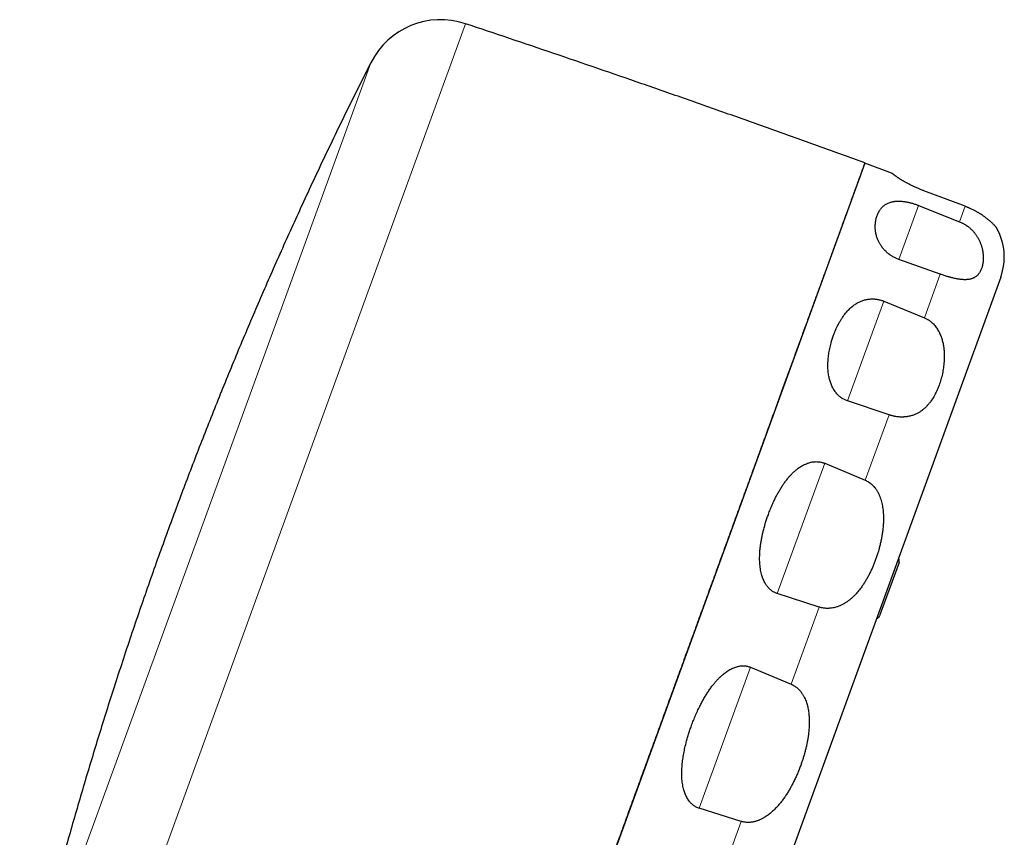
# Model space of a CAD drawing. Header units: millimetres. Extents: x 8 to 495, y 12 to 550.
# Tile 40 of 40: x 445 to 495, y 508 to 550. Entities that reach past the tile are written whole.
import ezdxf

# ---------------------------------------------------------------- set-up
doc = ezdxf.new("R2010")
doc.units = ezdxf.units.MM

msp = doc.modelspace()

# ---------------------------------------------------------------- linework, layer by layer
at = {"color": 8, "linetype": 'Continuous', "lineweight": 0}
for p, q in [((467.53, 549.56), (447.737, 495.18)), ((444.782, 498.357), (462.695, 547.572)), ((489.639, 537.536), (490.641, 540.289)), ((493.013, 540.244), (492.728, 539.461)), ((491.753, 536.782), (490.942, 534.553)), ((487.012, 530.32), (488.864, 535.406)), ((489.139, 529.602), (487.926, 526.267)), ((483.433, 520.487), (485.852, 527.133)), ((485.571, 519.798), (484.139, 515.864)), ((479.447, 509.534), (482.065, 516.728)), ((481.591, 508.862), (480.159, 504.928))]:
    msp.add_line(p, q, dxfattribs=at)
at = {"color": 7, "linetype": 'Continuous', "lineweight": 30}
for p, q in [((487.908, 542.453), (467.387, 486.071)), ((489.308, 541.915), (487.908, 542.453)), ((489.308, 541.915), (489.31, 541.914)), ((493.013, 540.244), (490.913, 541.036)), ((490.641, 540.289), (492.728, 539.461)), ((491.753, 536.782), (489.639, 537.536)), ((494.836, 536.636), (476.433, 486.074)), ((488.864, 535.406), (490.942, 534.553)), ((489.139, 529.602), (487.012, 530.32)), ((485.852, 527.133), (487.926, 526.267)), ((489.645, 522.08), (488.653, 519.355)), ((485.571, 519.798), (483.433, 520.487)), ((482.065, 516.728), (484.139, 515.864)), ((481.591, 508.862), (479.447, 509.534))]:
    msp.add_line(p, q, dxfattribs=at)
for centre, radius, start, end in [((466.264, 545.766), 4, 71.5452, 153.1639), ((492.017, 537.662), 3, 340, 29.9503), ((489.41, 522.166), 0.25, 340, 33.1301), ((488.418, 519.441), 0.25, 286.8699, 340)]:
    msp.add_arc(centre, radius, start, end, dxfattribs=at)
for points, knots in [([(487.901, 542.456), (487.144, 542.73), (485.629, 543.28), (483.355, 544.096), (481.078, 544.905), (478.799, 545.708), (476.531, 546.498), (474.274, 547.278), (472.028, 548.046), (469.781, 548.807), (468.28, 549.309), (467.53, 549.56)], [0, 0, 0, 0, 0.111998, 0.223997, 0.335998, 0.447999, 0.560001, 0.670002, 0.780003, 0.890002, 1, 1, 1, 1]), ([(462.695, 547.572), (462.489, 547.164), (462.078, 546.347), (461.47, 545.117), (460.87, 543.884), (460.278, 542.647), (459.693, 541.406), (459.127, 540.184), (458.579, 538.984), (458.049, 537.803), (457.526, 536.62), (457.01, 535.433), (456.5, 534.244), (455.998, 533.051), (455.503, 531.856), (455.015, 530.658), (454.534, 529.457), (454.063, 528.261), (453.601, 527.069), (453.15, 525.881), (452.705, 524.692), (452.414, 523.897), (452.268, 523.499)], [0, 0, 0, 0, 0.0522404, 0.1044894, 0.1567461, 0.2090096, 0.2612786, 0.3135523, 0.3628423, 0.4121347, 0.4614286, 0.5107231, 0.5600175, 0.6093108, 0.6586023, 0.707891, 0.7571761, 0.8064567, 0.8548522, 0.9032418, 0.9516247, 1, 1, 1, 1]), ([(487.9, 542.455), (487.901, 542.455), (487.901, 542.456), (487.898, 542.449), (487.893, 542.435), (487.885, 542.412), (487.874, 542.381), (487.859, 542.341), (487.842, 542.294), (487.821, 542.237), (487.798, 542.173), (487.771, 542.1), (487.742, 542.02), (487.711, 541.933), (487.677, 541.84), (487.64, 541.739), (487.601, 541.631), (487.558, 541.515), (487.513, 541.39), (487.465, 541.257), (487.413, 541.116), (487.359, 540.968), (487.303, 540.812), (487.243, 540.648), (487.18, 540.476), (487.115, 540.297), (487.047, 540.11), (486.976, 539.915), (486.902, 539.71), (486.824, 539.498), (486.744, 539.277), (486.661, 539.05), (486.577, 538.818), (486.491, 538.582), (486.404, 538.343), (486.315, 538.098), (486.223, 537.846), (486.128, 537.586), (486.031, 537.318), (485.93, 537.041), (485.827, 536.759), (485.722, 536.47), (485.615, 536.174), (485.505, 535.873), (485.393, 535.565), (485.279, 535.251), (485.162, 534.932), (485.043, 534.603), (484.92, 534.265), (484.794, 533.919), (484.665, 533.566), (484.535, 533.207), (484.404, 532.848), (484.274, 532.49), (484.143, 532.132), (484.011, 531.769), (483.878, 531.402), (483.742, 531.029), (483.604, 530.651), (483.464, 530.267), (483.323, 529.879), (483.18, 529.486), (483.034, 529.086), (482.886, 528.677), (482.734, 528.261), (482.581, 527.84), (482.427, 527.416), (482.271, 526.987), (482.112, 526.552), (481.953, 526.114), (481.792, 525.671), (481.629, 525.225), (481.468, 524.783), (481.308, 524.343), (481.149, 523.907), (480.99, 523.468), (480.829, 523.026), (480.667, 522.581), (480.504, 522.133), (480.34, 521.682), (480.175, 521.229), (480.009, 520.773), (479.841, 520.312), (479.671, 519.845), (479.499, 519.371), (479.326, 518.896), (479.153, 518.42), (478.978, 517.942), (478.803, 517.461), (478.628, 516.978), (478.452, 516.494), (478.275, 516.01), (478.106, 515.544), (477.943, 515.097), (477.787, 514.669), (477.632, 514.241), (477.476, 513.813), (477.32, 513.384), (477.163, 512.955), (477.007, 512.525), (476.85, 512.095), (476.694, 511.666), (476.536, 511.232), (476.376, 510.792), (476.215, 510.348), (476.053, 509.904), (475.892, 509.462), (475.731, 509.019), (475.57, 508.578), (475.41, 508.138), (475.256, 507.713), (475.107, 507.305), (474.964, 506.912), (474.822, 506.521), (474.679, 506.129), (474.536, 505.735), (474.392, 505.341), (474.249, 504.948), (474.107, 504.558), (473.973, 504.191), (473.848, 503.846), (473.731, 503.525), (473.615, 503.206), (473.5, 502.889), (473.385, 502.574), (473.258, 502.225), (473.118, 501.841), (472.967, 501.424), (472.816, 501.011), (472.667, 500.601), (472.519, 500.194), (472.372, 499.79), (472.226, 499.39), (472.088, 499.012), (471.958, 498.655), (471.836, 498.318), (471.715, 497.985), (471.589, 497.639), (471.459, 497.281), (471.324, 496.912), (471.191, 496.547), (471.06, 496.187), (470.931, 495.83), (470.802, 495.477), (470.674, 495.126), (470.549, 494.781), (470.425, 494.441), (470.303, 494.106), (470.183, 493.776), (470.065, 493.452), (469.949, 493.133), (469.835, 492.82), (469.723, 492.511), (469.612, 492.208), (469.503, 491.908), (469.397, 491.616), (469.293, 491.33), (469.191, 491.052), (469.093, 490.781), (468.997, 490.518), (468.904, 490.262), (468.813, 490.012), (468.724, 489.769), (468.638, 489.533), (468.555, 489.304), (468.473, 489.078), (468.392, 488.856), (468.313, 488.639), (468.237, 488.43), (468.165, 488.232), (468.096, 488.042), (468.031, 487.863), (467.968, 487.691), (467.909, 487.528), (467.852, 487.373), (467.799, 487.227), (467.749, 487.088), (467.718, 487.003), (467.702, 486.96)], [0, 0, 0, 0, 0.002026, 0.007882, 0.013738, 0.019595, 0.025452, 0.031307, 0.037266, 0.043226, 0.049187, 0.055147, 0.061105, 0.06682, 0.072536, 0.078252, 0.083968, 0.089682, 0.095496, 0.101311, 0.107127, 0.112942, 0.118755, 0.124611, 0.130467, 0.136324, 0.142181, 0.148036, 0.153995, 0.159955, 0.165916, 0.171876, 0.177835, 0.183549, 0.189265, 0.194981, 0.200697, 0.206412, 0.212231, 0.218052, 0.223873, 0.229694, 0.235513, 0.241332, 0.247153, 0.252974, 0.258795, 0.264614, 0.270603, 0.276594, 0.282584, 0.288575, 0.294564, 0.300278, 0.305994, 0.31171, 0.317426, 0.323141, 0.328895, 0.33465, 0.340406, 0.346161, 0.351915, 0.35783, 0.363746, 0.369663, 0.375579, 0.381494, 0.387453, 0.393413, 0.399374, 0.405334, 0.411293, 0.417007, 0.422723, 0.428439, 0.434155, 0.43987, 0.445624, 0.451379, 0.457135, 0.46289, 0.468644, 0.474559, 0.480475, 0.486392, 0.492308, 0.498223, 0.504182, 0.510142, 0.516103, 0.522063, 0.528022, 0.533276, 0.53853, 0.543785, 0.54904, 0.554294, 0.559578, 0.564864, 0.57015, 0.575435, 0.580719, 0.586221, 0.591723, 0.597224, 0.602726, 0.608249, 0.613774, 0.619298, 0.624822, 0.629804, 0.634786, 0.639769, 0.644751, 0.649842, 0.654934, 0.660026, 0.665118, 0.670209, 0.674466, 0.678724, 0.682981, 0.687209, 0.691438, 0.695666, 0.701389, 0.707112, 0.712836, 0.718558, 0.724306, 0.730055, 0.735803, 0.741551, 0.746533, 0.751516, 0.756498, 0.76148, 0.767195, 0.772911, 0.778627, 0.784343, 0.790057, 0.795871, 0.801686, 0.807502, 0.813317, 0.81913, 0.824986, 0.830842, 0.836699, 0.842556, 0.848411, 0.85437, 0.86033, 0.866291, 0.872251, 0.87821, 0.884124, 0.89004, 0.895956, 0.901871, 0.907813, 0.913757, 0.9197, 0.925643, 0.931937, 0.938231, 0.944483, 0.950736, 0.956878, 0.963021, 0.969163, 0.975305, 0.981479, 0.987653, 0.993827, 1, 1, 1, 1]), ([(490.913, 541.036), (490.907, 541.039), (490.876, 541.05), (490.82, 541.072), (490.745, 541.102), (490.671, 541.133), (490.594, 541.165), (490.516, 541.199), (490.437, 541.235), (490.361, 541.271), (490.284, 541.308), (490.206, 541.347), (490.13, 541.386), (490.058, 541.425), (489.994, 541.46), (489.936, 541.492), (489.884, 541.522), (489.836, 541.551), (489.791, 541.578), (489.748, 541.604), (489.708, 541.629), (489.671, 541.653), (489.632, 541.679), (489.592, 541.706), (489.551, 541.733), (489.515, 541.759), (489.483, 541.782), (489.453, 541.803), (489.427, 541.823), (489.404, 541.84), (489.384, 541.856), (489.366, 541.869), (489.351, 541.881), (489.338, 541.892), (489.327, 541.9), (489.319, 541.907), (489.313, 541.911), (489.31, 541.914), (489.308, 541.915), (489.308, 541.915), (489.308, 541.915)], [0, 0, 0, 0, 0.00414, 0.021378, 0.03874, 0.056485, 0.074355, 0.094727, 0.115256, 0.136222, 0.157313, 0.182507, 0.207851, 0.233586, 0.259425, 0.282307, 0.305239, 0.328298, 0.351392, 0.374859, 0.398353, 0.421918, 0.445503, 0.478742, 0.512023, 0.545409, 0.578824, 0.612545, 0.646288, 0.68009, 0.713909, 0.748586, 0.783278, 0.818011, 0.852756, 0.887639, 0.922532, 0.957458, 0.992395, 1, 1, 1, 1]), ([(488.528, 539.771), (488.54, 539.802), (488.564, 539.864), (488.606, 539.949), (488.651, 540.027), (488.7, 540.098), (488.755, 540.165), (488.812, 540.224), (488.87, 540.275), (488.929, 540.319), (488.992, 540.36), (489.062, 540.397), (489.132, 540.427), (489.202, 540.451), (489.272, 540.47), (489.341, 540.485), (489.408, 540.496), (489.472, 540.503), (489.54, 540.507), (489.611, 540.509), (489.683, 540.508), (489.758, 540.504), (489.836, 540.497), (489.918, 540.486), (489.998, 540.474), (490.073, 540.46), (490.143, 540.444), (490.215, 540.427), (490.289, 540.408), (490.364, 540.386), (490.441, 540.361), (490.519, 540.335), (490.585, 540.31), (490.626, 540.295), (490.641, 540.289)], [0, 0, 0, 0, 0.056573, 0.113146, 0.164488, 0.215851, 0.26721, 0.318545, 0.360375, 0.402245, 0.444116, 0.485961, 0.527771, 0.561108, 0.594455, 0.627785, 0.653291, 0.678821, 0.704342, 0.729837, 0.753369, 0.776977, 0.800586, 0.824147, 0.84764, 0.865311, 0.883024, 0.900727, 0.918385, 0.936178, 0.954033, 0.971882, 0.989666, 1, 1, 1, 1]), ([(494.617, 539.16), (494.616, 539.16), (494.615, 539.161), (494.608, 539.17), (494.596, 539.183), (494.58, 539.202), (494.56, 539.224), (494.537, 539.249), (494.509, 539.278), (494.476, 539.312), (494.437, 539.351), (494.392, 539.394), (494.349, 539.434), (494.311, 539.469), (494.279, 539.497), (494.244, 539.527), (494.206, 539.559), (494.164, 539.593), (494.119, 539.628), (494.071, 539.665), (494.019, 539.704), (493.963, 539.744), (493.898, 539.789), (493.836, 539.83), (493.779, 539.866), (493.735, 539.893), (493.688, 539.921), (493.638, 539.95), (493.587, 539.979), (493.528, 540.011), (493.461, 540.046), (493.385, 540.084), (493.305, 540.122), (493.233, 540.154), (493.171, 540.181), (493.119, 540.202), (493.066, 540.224), (493.031, 540.237), (493.013, 540.244)], [0, 0, 0, 0, 0.050037, 0.100125, 0.150366, 0.200663, 0.243775, 0.286926, 0.330208, 0.37354, 0.417485, 0.461498, 0.505749, 0.527919, 0.550102, 0.574091, 0.598101, 0.622186, 0.646299, 0.670766, 0.695273, 0.719918, 0.744619, 0.774955, 0.790189, 0.805445, 0.820956, 0.836494, 0.852123, 0.867786, 0.888074, 0.908457, 0.929162, 0.949993, 0.962415, 0.974869, 0.987418, 1, 1, 1, 1]), ([(489.639, 537.536), (489.612, 537.546), (489.559, 537.565), (489.483, 537.599), (489.409, 537.635), (489.338, 537.673), (489.264, 537.717), (489.19, 537.767), (489.115, 537.822), (489.045, 537.879), (488.977, 537.941), (488.91, 538.008), (488.846, 538.079), (488.789, 538.151), (488.738, 538.221), (488.693, 538.29), (488.652, 538.359), (488.617, 538.426), (488.581, 538.501), (488.547, 538.583), (488.516, 538.67), (488.489, 538.761), (488.467, 538.853), (488.45, 538.948), (488.439, 539.04), (488.433, 539.13), (488.431, 539.217), (488.434, 539.308), (488.442, 539.403), (488.455, 539.501), (488.475, 539.595), (488.498, 539.685), (488.518, 539.743), (488.528, 539.771)], [0, 0, 0, 0, 0.018506, 0.036317, 0.054192, 0.072075, 0.089897, 0.111992, 0.134166, 0.156363, 0.17849, 0.205075, 0.231723, 0.258393, 0.285009, 0.311107, 0.337231, 0.363363, 0.389472, 0.425102, 0.460751, 0.496388, 0.537738, 0.579123, 0.620539, 0.661969, 0.703388, 0.744761, 0.795787, 0.846841, 0.897907, 0.948968, 1, 1, 1, 1]), ([(492.728, 539.461), (492.756, 539.45), (492.812, 539.427), (492.895, 539.386), (492.977, 539.341), (493.058, 539.291), (493.136, 539.237), (493.202, 539.187), (493.256, 539.141), (493.3, 539.102), (493.343, 539.062), (493.386, 539.018), (493.429, 538.971), (493.473, 538.921), (493.514, 538.87), (493.552, 538.819), (493.589, 538.767), (493.623, 538.715), (493.655, 538.663), (493.688, 538.607), (493.72, 538.547), (493.751, 538.482), (493.779, 538.418), (493.805, 538.355), (493.828, 538.292), (493.849, 538.229), (493.867, 538.167), (493.884, 538.106), (493.898, 538.043), (493.911, 537.981), (493.921, 537.92), (493.932, 537.84), (493.941, 537.742), (493.946, 537.629), (493.943, 537.52), (493.935, 537.415), (493.921, 537.315), (493.903, 537.225), (493.881, 537.143), (493.865, 537.095), (493.857, 537.071)], [0, 0, 0, 0, 0.0197955, 0.0397222, 0.0611632, 0.0827529, 0.1047719, 0.1269219, 0.1414343, 0.1559763, 0.1706017, 0.1852522, 0.2028338, 0.2204507, 0.2381642, 0.2559061, 0.2739521, 0.2920218, 0.310156, 0.3283092, 0.3511388, 0.3739981, 0.3969374, 0.4198999, 0.4431087, 0.4663363, 0.4896155, 0.5129099, 0.537499, 0.5621027, 0.586747, 0.6114035, 0.6609854, 0.7106466, 0.7611751, 0.8117691, 0.8625465, 0.9133802, 0.956674, 1, 1, 1, 1]), ([(493.857, 537.071), (493.847, 537.046), (493.827, 536.995), (493.792, 536.924), (493.752, 536.858), (493.708, 536.796), (493.659, 536.739), (493.605, 536.688), (493.544, 536.641), (493.485, 536.606), (493.428, 536.578), (493.376, 536.557), (493.32, 536.539), (493.261, 536.525), (493.196, 536.513), (493.127, 536.505), (493.052, 536.501), (492.984, 536.501), (492.924, 536.503), (492.874, 536.506), (492.821, 536.511), (492.767, 536.517), (492.709, 536.525), (492.649, 536.535), (492.587, 536.546), (492.514, 536.56), (492.431, 536.578), (492.351, 536.598), (492.285, 536.615), (492.233, 536.629), (492.18, 536.644), (492.117, 536.662), (492.042, 536.685), (491.955, 536.713), (491.866, 536.742), (491.798, 536.766), (491.76, 536.779), (491.753, 536.782)], [0, 0, 0, 0, 0.047477, 0.094997, 0.142648, 0.190345, 0.238594, 0.286897, 0.335383, 0.383939, 0.416808, 0.449705, 0.482697, 0.515726, 0.549218, 0.582761, 0.616489, 0.650292, 0.669425, 0.688577, 0.707791, 0.727031, 0.746569, 0.76614, 0.785823, 0.805551, 0.831581, 0.857749, 0.871076, 0.884427, 0.897857, 0.911316, 0.931881, 0.952569, 0.973673, 0.994931, 1, 1, 1, 1]), ([(486.306, 533.666), (486.327, 533.724), (486.371, 533.839), (486.441, 534.002), (486.514, 534.156), (486.59, 534.301), (486.672, 534.441), (486.754, 534.57), (486.836, 534.685), (486.916, 534.79), (487.002, 534.89), (487.093, 534.986), (487.183, 535.072), (487.272, 535.147), (487.358, 535.212), (487.442, 535.269), (487.523, 535.317), (487.6, 535.357), (487.68, 535.395), (487.761, 535.427), (487.844, 535.455), (487.929, 535.478), (488.016, 535.497), (488.108, 535.511), (488.195, 535.519), (488.277, 535.521), (488.355, 535.52), (488.433, 535.514), (488.513, 535.504), (488.594, 535.49), (488.675, 535.471), (488.756, 535.447), (488.819, 535.424), (488.854, 535.41), (488.864, 535.406)], [0, 0, 0, 0, 0.056618, 0.113235, 0.164571, 0.215929, 0.267282, 0.318611, 0.360436, 0.402302, 0.444168, 0.486008, 0.527814, 0.561148, 0.594492, 0.62782, 0.653324, 0.678852, 0.704371, 0.729864, 0.753385, 0.776982, 0.80058, 0.824129, 0.847611, 0.865776, 0.883986, 0.902184, 0.920334, 0.938597, 0.956927, 0.975252, 0.993505, 1, 1, 1, 1]), ([(490.942, 534.553), (490.967, 534.543), (491.01, 534.524), (491.068, 534.493), (491.119, 534.464), (491.169, 534.433), (491.217, 534.399), (491.264, 534.363), (491.31, 534.325), (491.355, 534.284), (491.41, 534.23), (491.473, 534.159), (491.543, 534.07), (491.605, 533.978), (491.661, 533.883), (491.711, 533.787), (491.754, 533.69), (491.792, 533.593), (491.826, 533.493), (491.855, 533.393), (491.88, 533.291), (491.901, 533.189), (491.918, 533.089), (491.932, 532.99), (491.942, 532.893), (491.949, 532.796), (491.953, 532.7), (491.955, 532.604), (491.954, 532.509), (491.951, 532.415), (491.945, 532.298), (491.933, 532.162), (491.913, 532.005), (491.888, 531.851), (491.858, 531.7), (491.824, 531.551), (491.784, 531.405), (491.741, 531.262), (491.708, 531.169), (491.692, 531.123)], [0, 0, 0, 0, 0.017977, 0.030781, 0.043619, 0.056559, 0.069533, 0.082875, 0.096249, 0.109715, 0.12321, 0.148845, 0.174638, 0.20086, 0.227203, 0.252567, 0.278007, 0.303649, 0.329348, 0.355652, 0.382, 0.408466, 0.434966, 0.460452, 0.485961, 0.511532, 0.537122, 0.562908, 0.588708, 0.614552, 0.640408, 0.684881, 0.729409, 0.774082, 0.8188, 0.864004, 0.909246, 0.954605, 1, 1, 1, 1]), ([(487.012, 530.32), (486.985, 530.329), (486.933, 530.348), (486.858, 530.383), (486.786, 530.423), (486.716, 530.467), (486.645, 530.519), (486.575, 530.579), (486.505, 530.648), (486.441, 530.721), (486.379, 530.802), (486.32, 530.89), (486.266, 530.986), (486.218, 531.084), (486.176, 531.183), (486.141, 531.281), (486.112, 531.378), (486.087, 531.476), (486.064, 531.585), (486.044, 531.706), (486.029, 531.838), (486.02, 531.975), (486.016, 532.118), (486.019, 532.265), (486.027, 532.412), (486.041, 532.557), (486.059, 532.7), (486.082, 532.843), (486.11, 532.984), (486.142, 533.124), (486.183, 533.286), (486.236, 533.468), (486.282, 533.6), (486.306, 533.666)], [0, 0, 0, 0, 0.018513, 0.036106, 0.053699, 0.071803, 0.089909, 0.111748, 0.133592, 0.156048, 0.178509, 0.204894, 0.231285, 0.258156, 0.28503, 0.31113, 0.337255, 0.363388, 0.389499, 0.425131, 0.460782, 0.496422, 0.537616, 0.578826, 0.620026, 0.661606, 0.703195, 0.744777, 0.787215, 0.829659, 0.872098, 0.936049, 1, 1, 1, 1]), ([(491.692, 531.123), (491.676, 531.082), (491.646, 531.001), (491.596, 530.882), (491.543, 530.766), (491.484, 530.649), (491.419, 530.532), (491.347, 530.415), (491.271, 530.303), (491.189, 530.194), (491.101, 530.091), (491.022, 530.008), (490.955, 529.946), (490.903, 529.9), (490.85, 529.856), (490.793, 529.813), (490.732, 529.771), (490.667, 529.73), (490.6, 529.692), (490.53, 529.656), (490.456, 529.623), (490.378, 529.592), (490.297, 529.565), (490.206, 529.54), (490.123, 529.523), (490.048, 529.51), (489.99, 529.503), (489.93, 529.498), (489.869, 529.494), (489.805, 529.492), (489.735, 529.493), (489.657, 529.497), (489.571, 529.505), (489.482, 529.517), (489.401, 529.532), (489.329, 529.548), (489.266, 529.564), (489.203, 529.582), (489.161, 529.595), (489.139, 529.602)], [0, 0, 0, 0, 0.040609, 0.081244, 0.121961, 0.162706, 0.207923, 0.253182, 0.298582, 0.344033, 0.390137, 0.436312, 0.45952, 0.482739, 0.505997, 0.529269, 0.554326, 0.579405, 0.60456, 0.629745, 0.655296, 0.680889, 0.706625, 0.732419, 0.763713, 0.779428, 0.795164, 0.811161, 0.827186, 0.843304, 0.859459, 0.879843, 0.900319, 0.921108, 0.942018, 0.956391, 0.970812, 0.98538, 1, 1, 1, 1]), ([(482.98, 524.528), (483.011, 524.611), (483.073, 524.776), (483.175, 525.019), (483.275, 525.238), (483.373, 525.435), (483.466, 525.609), (483.564, 525.78), (483.667, 525.946), (483.774, 526.106), (483.887, 526.26), (483.998, 526.397), (484.104, 526.518), (484.205, 526.623), (484.312, 526.723), (484.413, 526.809), (484.507, 526.881), (484.592, 526.941), (484.682, 526.997), (484.774, 527.048), (484.87, 527.094), (484.963, 527.132), (485.055, 527.162), (485.143, 527.185), (485.233, 527.203), (485.325, 527.214), (485.41, 527.218), (485.491, 527.216), (485.569, 527.209), (485.649, 527.196), (485.728, 527.177), (485.796, 527.156), (485.837, 527.139), (485.852, 527.133)], [0, 0, 0, 0, 0.0619354, 0.123885, 0.185818, 0.2327546, 0.2797103, 0.3266608, 0.3735901, 0.4193753, 0.4651738, 0.5109503, 0.5459355, 0.5809521, 0.6159555, 0.6509228, 0.6756602, 0.7004751, 0.7253067, 0.7501107, 0.7748618, 0.7995567, 0.8202305, 0.8409888, 0.8617524, 0.8824655, 0.9031012, 0.9185712, 0.9361857, 0.953861, 0.9715302, 0.9891364, 1, 1, 1, 1]), ([(487.926, 526.267), (487.954, 526.254), (488.012, 526.229), (488.096, 526.18), (488.178, 526.123), (488.258, 526.057), (488.332, 525.984), (488.393, 525.915), (488.441, 525.853), (488.479, 525.799), (488.515, 525.744), (488.549, 525.687), (488.58, 525.629), (488.62, 525.548), (488.666, 525.443), (488.713, 525.31), (488.753, 525.172), (488.786, 525.032), (488.812, 524.888), (488.831, 524.742), (488.844, 524.593), (488.852, 524.445), (488.853, 524.31), (488.851, 524.189), (488.847, 524.082), (488.841, 523.975), (488.829, 523.832), (488.809, 523.655), (488.777, 523.443), (488.738, 523.231), (488.692, 523.021), (488.639, 522.813), (488.582, 522.61), (488.519, 522.413), (488.474, 522.285), (488.452, 522.221)], [0, 0, 0, 0, 0.020662, 0.041474, 0.063809, 0.08631, 0.109291, 0.132418, 0.146791, 0.161193, 0.175684, 0.190175, 0.204933, 0.219712, 0.249395, 0.281086, 0.312902, 0.34504, 0.377264, 0.410421, 0.443644, 0.47704, 0.510484, 0.534653, 0.558837, 0.583059, 0.607293, 0.65602, 0.704824, 0.754461, 0.80416, 0.854063, 0.903966, 0.951961, 1, 1, 1, 1]), ([(483.433, 520.487), (483.415, 520.493), (483.372, 520.508), (483.305, 520.538), (483.232, 520.577), (483.164, 520.621), (483.097, 520.672), (483.033, 520.73), (482.973, 520.794), (482.916, 520.862), (482.865, 520.934), (482.815, 521.014), (482.767, 521.103), (482.722, 521.201), (482.683, 521.301), (482.646, 521.415), (482.611, 521.543), (482.582, 521.684), (482.561, 521.826), (482.545, 521.971), (482.536, 522.117), (482.533, 522.264), (482.535, 522.411), (482.542, 522.572), (482.556, 522.747), (482.577, 522.935), (482.605, 523.121), (482.638, 523.306), (482.676, 523.49), (482.721, 523.685), (482.775, 523.89), (482.837, 524.105), (482.905, 524.318), (482.955, 524.458), (482.98, 524.528)], [0, 0, 0, 0, 0.012219, 0.02986, 0.047564, 0.065275, 0.082924, 0.10201, 0.121166, 0.140365, 0.159557, 0.178673, 0.202325, 0.226022, 0.249735, 0.273407, 0.305432, 0.337506, 0.369598, 0.401648, 0.434801, 0.467976, 0.501159, 0.534322, 0.577254, 0.62022, 0.663214, 0.706221, 0.749217, 0.792169, 0.844116, 0.896082, 0.94805, 1, 1, 1, 1]), ([(452.268, 523.499), (452.113, 523.07), (451.802, 522.21), (451.345, 520.917), (450.896, 519.621), (450.455, 518.322), (450.022, 517.02), (449.606, 515.74), (449.205, 514.482), (448.819, 513.247), (448.44, 512.01), (448.069, 510.77), (447.705, 509.529), (447.348, 508.285), (446.999, 507.039), (446.657, 505.792), (446.322, 504.542), (445.997, 503.298), (445.68, 502.06), (445.373, 500.827), (445.073, 499.593), (444.879, 498.769), (444.782, 498.357)], [0, 0, 0, 0, 0.05224, 0.104489, 0.156746, 0.20901, 0.261279, 0.313552, 0.362842, 0.412135, 0.461429, 0.510723, 0.560018, 0.609311, 0.658602, 0.707891, 0.757176, 0.806457, 0.854852, 0.903242, 0.951625, 1, 1, 1, 1]), ([(488.452, 522.221), (488.429, 522.16), (488.383, 522.037), (488.308, 521.856), (488.228, 521.678), (488.144, 521.503), (488.053, 521.331), (487.957, 521.162), (487.855, 520.998), (487.758, 520.854), (487.668, 520.731), (487.585, 520.626), (487.499, 520.525), (487.409, 520.426), (487.314, 520.331), (487.215, 520.239), (487.11, 520.152), (487.016, 520.082), (486.935, 520.028), (486.869, 519.987), (486.801, 519.948), (486.731, 519.911), (486.658, 519.876), (486.583, 519.845), (486.505, 519.816), (486.418, 519.789), (486.318, 519.764), (486.226, 519.748), (486.149, 519.738), (486.091, 519.734), (486.032, 519.731), (485.961, 519.731), (485.88, 519.735), (485.787, 519.746), (485.694, 519.764), (485.622, 519.782), (485.581, 519.795), (485.571, 519.798)], [0, 0, 0, 0, 0.046751, 0.093542, 0.140459, 0.18742, 0.234904, 0.28244, 0.330148, 0.377922, 0.411124, 0.444354, 0.477681, 0.511044, 0.544875, 0.578758, 0.612827, 0.646972, 0.666257, 0.685561, 0.704928, 0.72432, 0.744013, 0.763739, 0.783577, 0.803461, 0.829623, 0.855925, 0.869319, 0.882738, 0.896236, 0.909763, 0.930292, 0.950944, 0.972006, 0.993221, 1, 1, 1, 1]), ([(479.057, 513.749), (479.09, 513.84), (479.158, 514.02), (479.269, 514.287), (479.378, 514.53), (479.484, 514.748), (479.585, 514.942), (479.691, 515.134), (479.802, 515.319), (479.917, 515.499), (480.037, 515.672), (480.154, 515.827), (480.266, 515.964), (480.373, 516.084), (480.485, 516.199), (480.59, 516.298), (480.688, 516.381), (480.776, 516.45), (480.867, 516.516), (480.963, 516.577), (481.063, 516.634), (481.164, 516.683), (481.266, 516.724), (481.358, 516.754), (481.441, 516.774), (481.514, 516.788), (481.589, 516.798), (481.667, 516.802), (481.747, 516.801), (481.827, 516.793), (481.908, 516.779), (481.988, 516.758), (482.039, 516.738), (482.065, 516.728)], [0, 0, 0, 0, 0.06243, 0.124875, 0.187303, 0.234625, 0.281966, 0.329301, 0.376615, 0.422154, 0.467706, 0.513236, 0.548033, 0.582862, 0.617678, 0.652458, 0.676736, 0.701023, 0.725296, 0.750109, 0.774938, 0.799739, 0.823166, 0.846588, 0.862598, 0.878621, 0.894627, 0.911817, 0.929005, 0.946618, 0.964229, 0.982046, 1, 1, 1, 1]), ([(484.139, 515.864), (484.148, 515.861), (484.185, 515.845), (484.25, 515.812), (484.332, 515.763), (484.411, 515.706), (484.484, 515.644), (484.551, 515.579), (484.606, 515.517), (484.653, 515.458), (484.692, 515.404), (484.728, 515.349), (484.763, 515.291), (484.796, 515.232), (484.837, 515.151), (484.88, 515.052), (484.922, 514.936), (484.957, 514.823), (484.987, 514.708), (485.011, 514.59), (485.031, 514.471), (485.046, 514.35), (485.057, 514.228), (485.064, 514.107), (485.067, 513.987), (485.067, 513.868), (485.063, 513.749), (485.057, 513.629), (485.048, 513.51), (485.035, 513.39), (485.021, 513.27), (485.001, 513.13), (484.974, 512.97), (484.938, 512.79), (484.898, 512.61), (484.853, 512.431), (484.804, 512.252), (484.75, 512.074), (484.692, 511.897), (484.651, 511.779), (484.63, 511.721)], [0, 0, 0, 0, 0.0059, 0.026698, 0.047647, 0.069045, 0.090586, 0.110676, 0.130863, 0.145505, 0.160178, 0.174934, 0.189714, 0.204767, 0.219841, 0.250123, 0.276267, 0.302482, 0.328887, 0.355344, 0.382364, 0.409426, 0.436597, 0.4638, 0.490058, 0.516337, 0.542676, 0.569032, 0.595577, 0.622136, 0.648737, 0.67535, 0.715597, 0.75588, 0.796266, 0.836682, 0.877456, 0.918229, 0.959115, 1, 1, 1, 1]), ([(479.447, 509.534), (479.434, 509.538), (479.397, 509.55), (479.335, 509.576), (479.263, 509.613), (479.193, 509.656), (479.134, 509.7), (479.086, 509.74), (479.047, 509.777), (479.01, 509.816), (478.962, 509.87), (478.906, 509.943), (478.846, 510.035), (478.795, 510.13), (478.749, 510.227), (478.71, 510.327), (478.68, 510.42), (478.656, 510.502), (478.632, 510.6), (478.607, 510.723), (478.585, 510.873), (478.57, 511.027), (478.562, 511.182), (478.56, 511.339), (478.564, 511.496), (478.573, 511.651), (478.586, 511.805), (478.604, 511.955), (478.625, 512.106), (478.649, 512.257), (478.677, 512.407), (478.708, 512.557), (478.742, 512.707), (478.785, 512.882), (478.839, 513.082), (478.906, 513.306), (478.978, 513.529), (479.03, 513.676), (479.057, 513.749)], [0, 0, 0, 0, 0.008484, 0.025778, 0.043198, 0.060999, 0.078925, 0.09044, 0.101983, 0.113608, 0.125258, 0.149127, 0.173164, 0.196245, 0.219428, 0.242879, 0.266402, 0.282677, 0.298952, 0.331624, 0.36461, 0.397677, 0.431603, 0.465585, 0.499714, 0.533882, 0.566688, 0.599519, 0.632416, 0.665332, 0.698448, 0.73158, 0.764752, 0.797937, 0.848366, 0.898831, 0.949399, 1, 1, 1, 1]), ([(484.63, 511.721), (484.603, 511.65), (484.55, 511.507), (484.463, 511.296), (484.37, 511.087), (484.275, 510.89), (484.18, 510.706), (484.085, 510.534), (483.985, 510.365), (483.879, 510.198), (483.767, 510.034), (483.648, 509.873), (483.543, 509.744), (483.455, 509.643), (483.386, 509.567), (483.312, 509.492), (483.235, 509.416), (483.154, 509.343), (483.071, 509.272), (482.985, 509.205), (482.895, 509.14), (482.802, 509.079), (482.699, 509.019), (482.605, 508.97), (482.521, 508.933), (482.457, 508.908), (482.391, 508.884), (482.324, 508.864), (482.256, 508.846), (482.179, 508.83), (482.095, 508.817), (482.002, 508.809), (481.909, 508.808), (481.827, 508.814), (481.758, 508.823), (481.702, 508.833), (481.646, 508.846), (481.609, 508.857), (481.591, 508.862)], [0, 0, 0, 0, 0.04996, 0.09997, 0.150133, 0.200351, 0.24348, 0.28665, 0.329949, 0.373298, 0.417261, 0.461292, 0.505561, 0.527746, 0.549931, 0.573929, 0.597948, 0.622042, 0.646163, 0.670639, 0.695155, 0.719809, 0.744518, 0.774862, 0.790101, 0.80536, 0.820875, 0.836417, 0.85205, 0.867717, 0.888006, 0.908389, 0.929095, 0.949926, 0.962365, 0.974835, 0.987401, 1, 1, 1, 1])]:
    msp.add_open_spline(points, degree=3, knots=knots, dxfattribs=at)

doc.saveas('drawing.dxf')
